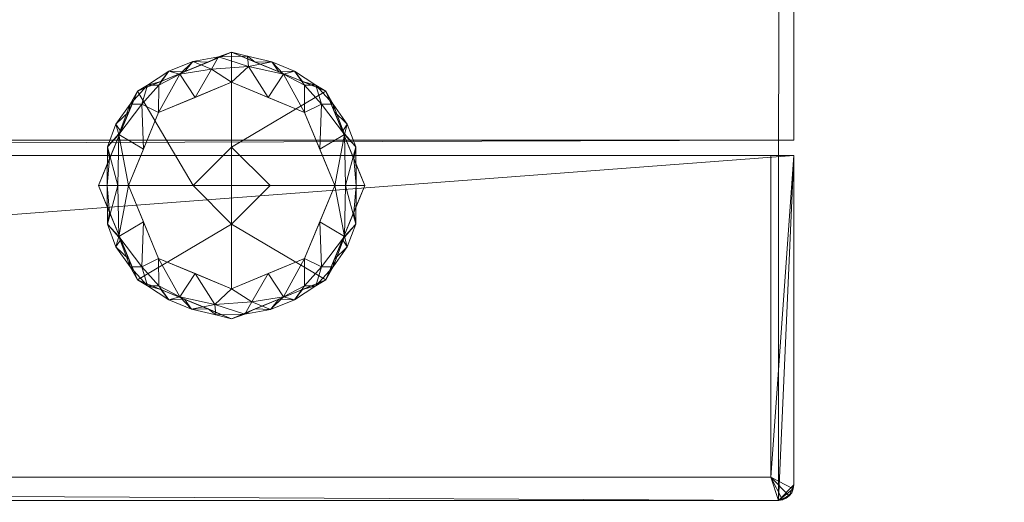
# Model space of a CAD drawing. Header units: millimetres. Extents: x -9005 to -7251, y 748 to 3051.
# Tile 78 of 256: x -8306 to -8178, y 2249 to 2312. Entities that reach past the tile are written whole.
import ezdxf

# ---------------------------------------------------------------- set-up
doc = ezdxf.new("R2010")
doc.units = ezdxf.units.MM
for name, color, linetype, lineweight in [('A-DOOR', 31, 'Continuous', 25), ('A-DOOR-FRAM', 31, 'Continuous', 25), ('A-FLOR', 192, 'Continuous', 25), ('M-EQPM', 50, 'Continuous', 18)]:
    doc.layers.add(name, color=color, linetype=linetype, lineweight=lineweight)

# ---------------------------------------------------------------- blocks, each defined once
blk = doc.blocks.new('HC_Heat Pump_GM_Saunier Duval_GeniaSet TEK_IS_kit complet_2C - HA 10-7_2 STB-985960-3D GeniaSet R32 cas 1_00')
at = {"layer": 'M-EQPM'}
mesh = blk.add_polyface(dxfattribs=at)
corners = [(297.5, 0, 1900), (-297.5, 0, 1900), (-297.5, -553.22, 1900), (297.5, -553.22, 1900), (-297.5, -555.22, 1900), (-297.5, -598, 1900), (-297.43, -598.52, 1900), (-297.23, -599, 1900), (-296.91, -599.41, 1900), (-296.5, -599.73, 1900), (-296.02, -599.93, 1900), (-295.5, -600, 1900), (295.5, -600, 1900), (296.02, -599.93, 1900), (296.5, -599.73, 1900), (296.91, -599.41, 1900), (297.23, -599, 1900), (297.43, -598.52, 1900), (297.5, -598, 1900), (297.5, -555.22, 1900)]
mesh.append_faces([[corners[k] for k in face] for face in [(2, 3, 0, 1)]])
mesh.append_faces([[corners[k] for k in face] for face in [(18, 15, 16, 17)]], dxfattribs={"vtx0": -1})
mesh.append_faces([[corners[k] for k in face] for face in [(19, 11, 12)]], dxfattribs={"vtx0": -1, "vtx2": -1})
mesh.append_faces([[corners[k] for k in face] for face in [(4, 5, 11, 19)]], dxfattribs={"vtx1": -1, "vtx2": -1})
mesh.append_faces([[corners[k] for k in face] for face in [(18, 19, 12, 15)]], dxfattribs={"vtx1": -1, "vtx2": -1, "vtx3": -1})
mesh.append_faces([[corners[k] for k in face] for face in [(13, 14, 15, 12), (7, 8, 9)]], dxfattribs={"vtx2": -1})
mesh.append_faces([[corners[k] for k in face] for face in [(5, 6, 7, 11), (9, 10, 11, 7)]], dxfattribs={"vtx2": -1, "vtx3": -1})
mesh = blk.add_polyface(dxfattribs=at)
corners = [(297.5, 0, 10), (297.5, -553.22, 10), (295.5, -553.22, 10), (295.5, -555.22, 10), (297.5, -555.22, 10), (297.5, -598, 10), (297.43, -598.52, 10), (297.23, -599, 10), (296.91, -599.41, 10), (296.5, -599.73, 10), (296.02, -599.93, 10), (295.5, -600, 10), (-295.5, -600, 10), (-296.02, -599.93, 10), (-296.5, -599.73, 10), (-296.91, -599.41, 10), (-297.23, -599, 10), (-297.43, -598.52, 10), (-297.5, -598, 10), (-297.5, -555.22, 10), (-295.5, -555.22, 10), (-295.5, -553.22, 10), (-297.5, -553.22, 10), (-297.5, 0, 10)]
mesh.append_faces([[corners[k] for k in face] for face in [(16, 14, 15)]], dxfattribs={"vtx0": -1})
mesh.append_faces([[corners[k] for k in face] for face in [(3, 20, 2)]], dxfattribs={"vtx0": -1, "vtx1": -1})
mesh.append_faces([[corners[k] for k in face] for face in [(11, 5, 6)]], dxfattribs={"vtx0": -1, "vtx2": -1})
mesh.append_faces([[corners[k] for k in face] for face in [(2, 20, 21, 0)]], dxfattribs={"vtx0": -1, "vtx2": -1, "vtx3": -1})
mesh.append_faces([[corners[k] for k in face] for face in [(9, 10, 7, 8)]], dxfattribs={"vtx1": -1})
mesh.append_faces([[corners[k] for k in face] for face in [(11, 12, 20, 3)]], dxfattribs={"vtx1": -1, "vtx2": -1, "vtx3": -1})
mesh.append_faces([[corners[k] for k in face] for face in [(16, 17, 13, 14), (12, 13, 17, 18), (10, 11, 6, 7)]], dxfattribs={"vtx1": -1, "vtx3": -1})
mesh.append_faces([[corners[k] for k in face] for face in [(0, 1, 2)]], dxfattribs={"vtx2": -1})
mesh.append_faces([[corners[k] for k in face] for face in [(18, 19, 20, 12), (3, 4, 5, 11)]], dxfattribs={"vtx2": -1, "vtx3": -1})
mesh.append_faces([[corners[k] for k in face] for face in [(21, 22, 23, 0)]], dxfattribs={"vtx3": -1})
mesh = blk.add_polyface(dxfattribs=at)
corners = [(297.5, 0, 1900), (297.5, -553.22, 1900), (297.5, -553.22, 10), (297.5, 0, 10), (297.5, -18, 615), (297.5, -18.41, 611.89), (297.5, -19.61, 609), (297.5, -21.51, 606.51), (297.5, -24, 604.61), (297.5, -26.89, 603.41), (297.5, -30, 603), (297.5, -33.11, 603.41), (297.5, -36, 604.61), (297.5, -38.49, 606.51), (297.5, -40.39, 609), (297.5, -41.59, 611.89), (297.5, -42, 615), (297.5, -41.59, 618.11), (297.5, -40.39, 621), (297.5, -38.49, 623.49), (297.5, -36, 625.39), (297.5, -33.11, 626.59), (297.5, -30, 627), (297.5, -26.89, 626.59), (297.5, -24, 625.39), (297.5, -21.51, 623.49), (297.5, -19.61, 621), (297.5, -18.41, 618.11)]
mesh.append_faces([[corners[k] for k in face] for face in [(20, 1, 19), (22, 0, 21), (7, 3, 6)]], dxfattribs={"vtx0": -1, "vtx1": -1})
mesh.append_faces([[corners[k] for k in face] for face in [(1, 20, 21, 0), (2, 16, 17), (0, 22, 23), (0, 23, 24), (0, 27, 4), (3, 11, 12, 2), (2, 12, 13), (3, 10, 11), (3, 7, 8)]], dxfattribs={"vtx0": -1, "vtx2": -1})
mesh.append_faces([[corners[k] for k in face] for face in [(18, 19, 1), (24, 25, 0), (26, 27, 0), (25, 26, 0), (14, 15, 2), (13, 14, 2), (15, 16, 2), (5, 6, 3), (8, 9, 3), (9, 10, 3)]], dxfattribs={"vtx1": -1, "vtx2": -1})
mesh.append_faces([[corners[k] for k in face] for face in [(17, 18, 1, 2), (4, 5, 3, 0)]], dxfattribs={"vtx1": -1, "vtx3": -1})
mesh = blk.add_polyface(dxfattribs=at)
corners = [(241.81, -559.1, 5), (236.74, -546.86, 5), (224.5, -541.79, 5), (212.26, -546.86, 5), (207.19, -559.1, 5), (219.5, -559.1, 5), (224.5, -554.1, 5), (229.5, -559.1, 5)]
mesh.append_faces([[corners[k] for k in face] for face in [(1, 6, 7, 0)]], dxfattribs={"vtx0": -1})
mesh.append_faces([[corners[k] for k in face] for face in [(2, 6, 1)]], dxfattribs={"vtx0": -1, "vtx1": -1})
mesh.append_faces([[corners[k] for k in face] for face in [(3, 5, 6, 2)]], dxfattribs={"vtx0": -1, "vtx2": -1})
mesh.append_faces([[corners[k] for k in face] for face in [(3, 4, 5)]], dxfattribs={"vtx2": -1})
mesh = blk.add_polyface(dxfattribs=at)
corners = [(241.81, -559.1, 3.9), (236.74, -546.86, 3.9), (224.5, -541.79, 3.9), (212.26, -546.86, 3.9), (207.19, -559.1, 3.9), (207.19, -559.1, 5), (212.26, -546.86, 5), (224.5, -541.79, 5), (236.74, -546.86, 5), (241.81, -559.1, 5), (210.58, -550.93, 3.9), (209.73, -552.98, 5), (210.99, -549.92, 5), (218.38, -544.33, 3.9), (218.38, -544.33, 5), (221.44, -543.06, 5), (239.27, -552.98, 3.9), (239.27, -552.98, 5), (240.12, -555.01, 5), (230.62, -544.33, 5), (230.62, -544.33, 3.9), (227.56, -543.06, 3.9), (208.88, -555.01, 3.9), (215.32, -545.59, 5), (215.32, -545.59, 3.9), (221.44, -543.06, 3.9), (238.01, -549.92, 3.9), (238.01, -549.92, 5), (240.54, -556.04, 3.9), (233.68, -545.59, 5), (233.68, -545.59, 3.9), (227.56, -543.06, 5), (208.46, -556.04, 5)]
mesh.append_faces([[corners[k] for k in face] for face in [(32, 22, 4, 5), (28, 18, 9, 0)]], dxfattribs={"vtx0": -1})
mesh.append_faces([[corners[k] for k in face] for face in [(30, 19, 29, 1), (26, 8, 27, 16), (19, 30, 20, 31), (31, 20, 21)]], dxfattribs={"vtx0": -1, "vtx2": -1})
mesh.append_faces([[corners[k] for k in face] for face in [(16, 27, 17, 18)]], dxfattribs={"vtx0": -1, "vtx3": -1})
mesh.append_faces([[corners[k] for k in face] for face in [(26, 1, 8), (28, 16, 18), (29, 8, 1), (32, 11, 22)]], dxfattribs={"vtx1": -1, "vtx2": -1})
mesh.append_faces([[corners[k] for k in face] for face in [(12, 6, 3, 10), (11, 12, 10, 22), (15, 7, 2, 25), (24, 3, 6, 23), (13, 24, 23, 14), (7, 31, 21, 2), (25, 13, 14, 15)]], dxfattribs={"vtx1": -1, "vtx3": -1})
mesh = blk.add_polyface(dxfattribs=at)
corners = [(237.91, -559.1), (233.98, -549.62), (224.5, -545.69), (215.02, -549.62), (211.09, -559.1), (208.33, -559.1, 1.14), (207.19, -559.1, 3.9), (212.26, -546.86, 3.9), (224.5, -541.79, 3.9), (236.74, -546.86, 3.9), (241.81, -559.1, 3.9), (240.67, -559.1, 1.14), (210.1, -552.08, 3.9), (213.05, -554.36), (238.9, -552.08, 3.9), (235.95, -554.36), (209.86, -552.49, 1.04), (239.14, -552.49, 1.04), (212.84, -548.52, 0.78), (218.38, -544.33, 3.9), (217.75, -544.65, 0.94), (236.16, -548.52, 0.78), (230.62, -544.33, 3.9), (231.25, -544.65, 0.94), (219.76, -547.65), (221.89, -543.98, 0.51), (226.67, -543.63, 0.69), (229.24, -547.65), (221.44, -543.06, 3.9), (222.8, -542.37, 2), (226.55, -542.29, 2.23), (227.56, -543.06, 3.9), (208.64, -555.59, 3.9), (208.37, -554.07, 2.15), (209.71, -559.1, 0.57), (240.36, -555.59, 3.9), (240.63, -554.07, 2.15), (239.29, -559.1, 0.57), (211.18, -549.47, 3.9), (211.33, -548.55, 2.1), (215.32, -545.59, 3.9), (216.32, -544.24, 2.29), (219.46, -542.98, 2.14), (213.59, -546.06, 2.37), (215.03, -546.06, 1.09), (237.82, -549.47, 3.9), (237.67, -548.55, 2.1), (233.68, -545.59, 3.9), (232.68, -544.24, 2.29), (235.41, -546.06, 2.37), (229.71, -543.05, 2.1), (233.97, -546.06, 1.09), (209.48, -551.12, 2.39), (239.52, -551.12, 2.39)]
mesh.append_faces([[corners[k] for k in face] for face in [(4, 16, 13), (15, 17, 0), (27, 23, 1), (5, 33, 34), (7, 39, 38), (0, 17, 37), (9, 49, 47), (38, 52, 12)]], dxfattribs={"vtx0": -1, "vtx1": -1})
mesh.append_faces([[corners[k] for k in face] for face in [(13, 16, 18), (28, 29, 42), (3, 18, 44), (18, 39, 43), (17, 15, 21), (51, 23, 48), (36, 53, 14), (21, 51, 49), (34, 33, 16), (35, 11, 36), (12, 52, 33), (38, 39, 52), (51, 1, 23), (25, 24, 20), (46, 49, 9), (50, 26, 30), (23, 27, 26), (26, 2, 25), (30, 26, 29), (25, 29, 26), (20, 41, 42), (29, 8, 30), (42, 25, 20), (22, 48, 50), (5, 32, 33), (36, 37, 17), (18, 16, 39), (52, 16, 33), (40, 41, 43), (44, 41, 20), (42, 41, 19), (25, 42, 29), (43, 41, 44), (7, 43, 39), (3, 44, 20), (43, 44, 18), (53, 36, 17), (17, 21, 46), (48, 47, 49), (50, 48, 23), (21, 49, 46), (26, 50, 23), (50, 30, 31), (49, 51, 48), (1, 51, 21), (39, 16, 52), (17, 46, 53), (45, 53, 46)]], dxfattribs={"vtx0": -1, "vtx1": -1, "vtx2": -1})
mesh.append_faces([[corners[k] for k in face] for face in [(36, 11, 37), (30, 8, 31), (50, 31, 22), (16, 4, 34), (36, 14, 35), (41, 40, 19), (53, 45, 14), (48, 22, 47)]], dxfattribs={"vtx0": -1, "vtx2": -1})
mesh.append_faces([[corners[k] for k in face] for face in [(3, 13, 18), (32, 12, 33), (7, 40, 43), (19, 28, 42), (2, 24, 25), (15, 1, 21), (9, 45, 46), (28, 8, 29), (24, 3, 20), (27, 2, 26)]], dxfattribs={"vtx1": -1, "vtx2": -1})
mesh.append_faces([[corners[k] for k in face] for face in [(5, 6, 32), (35, 10, 11)]], dxfattribs={"vtx2": -1})
mesh = blk.add_polyface(dxfattribs=at)
corners = [(224.5, -559.1), (211.09, -559.1), (215.02, -549.62), (224.5, -545.69), (233.98, -549.62), (237.91, -559.1)]
mesh.append_faces([[corners[k] for k in face] for face in [(4, 5, 0, 3)]], dxfattribs={"vtx2": -1})
mesh.append_faces([[corners[k] for k in face] for face in [(0, 1, 2, 3)]], dxfattribs={"vtx3": -1})
mesh = blk.add_polyface(dxfattribs=at)
corners = [(295.5, -553.22, 10), (297.5, -553.22, 10), (297.5, -553.22, 1900), (-297.5, -553.22, 1900), (-297.5, -553.22, 10), (-295.5, -553.22, 10), (-295.5, -553.22, 1898.7), (295.5, -553.22, 1898.7)]
mesh.append_faces([[corners[k] for k in face] for face in [(6, 3, 4, 5)]], dxfattribs={"vtx0": -1})
mesh.append_faces([[corners[k] for k in face] for face in [(3, 6, 7, 2)]], dxfattribs={"vtx0": -1, "vtx2": -1})
mesh.append_faces([[corners[k] for k in face] for face in [(1, 2, 7, 0)]], dxfattribs={"vtx1": -1})
mesh = blk.add_polyface(dxfattribs=at)
corners = [(-295.5, -555.22, 1898.7), (295.5, -555.22, 1898.7), (295.5, -553.22, 1898.7), (-295.5, -553.22, 1898.7)]
mesh.append_faces([[corners[k] for k in face] for face in [(0, 1, 2, 3)]])
mesh = blk.add_polyface(dxfattribs=at)
corners = [(295.5, -555.22, 10), (295.5, -553.22, 10), (295.5, -553.22, 1898.7), (295.5, -555.22, 1898.7), (295.5, -555.22, 1220), (295.5, -555.22, 1215)]
mesh.append_faces([[corners[k] for k in face] for face in [(2, 3, 4, 5), (5, 0, 1, 2)]], dxfattribs={"vtx3": -1})
mesh = blk.add_polyface(dxfattribs=at)
corners = [(229.5, -559.1, 5), (224.5, -554.1, 5), (219.5, -559.1, 5), (219.5, -559.1, 10), (224.5, -554.1, 10), (229.5, -559.1, 10)]
mesh.append_faces([[corners[k] for k in face] for face in [(1, 2, 3, 4), (4, 5, 0, 1)]], dxfattribs={"vtx3": -1})
mesh = blk.add_polyface(dxfattribs=at)
corners = [(229.5, -559.1, 10), (224.5, -554.1, 10), (219.5, -559.1, 10), (224.5, -559.1, 10)]
mesh.append_faces([[corners[k] for k in face] for face in [(1, 2, 3, 0)]])
mesh = blk.add_polyface(dxfattribs=at)
corners = [(297.5, -555.22, 10), (295.5, -555.22, 10), (295.5, -555.22, 1215), (297.5, -555.22, 1215), (-295.5, -555.22, 10), (-297.5, -555.22, 10), (-297.5, -555.22, 1215), (-295.5, -555.22, 1215), (-295.5, -555.22, 1220), (-297.5, -555.22, 1220), (-297.5, -555.22, 1900), (297.5, -555.22, 1900), (297.5, -555.22, 1220), (295.5, -555.22, 1220), (295.5, -555.22, 1898.7), (-295.5, -555.22, 1898.7)]
mesh.append_faces([[corners[k] for k in face] for face in [(1, 2, 3, 0), (5, 6, 7, 4)]])
mesh.append_faces([[corners[k] for k in face] for face in [(14, 11, 12, 13)]], dxfattribs={"vtx0": -1})
mesh.append_faces([[corners[k] for k in face] for face in [(11, 14, 15, 10)]], dxfattribs={"vtx0": -1, "vtx2": -1})
mesh.append_faces([[corners[k] for k in face] for face in [(9, 10, 15, 8)]], dxfattribs={"vtx1": -1})
mesh = blk.add_polyface(dxfattribs=at)
corners = [(-294.5, -555.22, 1220), (-294.5, -597, 1220), (294.5, -597, 1220), (294.5, -555.22, 1220), (295.5, -555.22, 1220), (297.5, -555.22, 1220), (297.5, -598, 1220), (297.43, -598.52, 1220), (297.23, -599, 1220), (296.91, -599.41, 1220), (296.5, -599.73, 1220), (296.02, -599.93, 1220), (295.5, -600, 1220), (-295.5, -600, 1220), (-296.02, -599.93, 1220), (-296.5, -599.73, 1220), (-296.91, -599.41, 1220), (-297.23, -599, 1220), (-297.43, -598.52, 1220), (-297.5, -598, 1220), (-297.5, -555.22, 1220), (-295.5, -555.22, 1220)]
mesh.append_faces([[corners[k] for k in face] for face in [(2, 11, 12)]], dxfattribs={"vtx0": -1, "vtx2": -1})
mesh.append_faces([[corners[k] for k in face] for face in [(1, 15, 16, 17), (1, 13, 14, 15), (2, 7, 8, 9), (2, 9, 10, 11)]], dxfattribs={"vtx0": -1, "vtx3": -1})
mesh.append_faces([[corners[k] for k in face] for face in [(0, 1, 21), (4, 5, 2, 3)]], dxfattribs={"vtx1": -1})
mesh.append_faces([[corners[k] for k in face] for face in [(20, 21, 1, 19), (18, 19, 1, 17), (6, 7, 2, 5)]], dxfattribs={"vtx1": -1, "vtx2": -1})
mesh.append_faces([[corners[k] for k in face] for face in [(1, 2, 12, 13)]], dxfattribs={"vtx1": -1, "vtx3": -1})
mesh = blk.add_polyface(dxfattribs=at)
corners = [(294.5, -555.22, 1215), (294.5, -597, 1215), (-294.5, -597, 1215), (-294.5, -555.22, 1215), (-295.5, -555.22, 1215), (-297.5, -555.22, 1215), (-297.5, -598, 1215), (-297.43, -598.52, 1215), (-297.23, -599, 1215), (-296.91, -599.41, 1215), (-296.5, -599.73, 1215), (-296.02, -599.93, 1215), (-295.5, -600, 1215), (295.5, -600, 1215), (296.02, -599.93, 1215), (296.5, -599.73, 1215), (296.91, -599.41, 1215), (297.23, -599, 1215), (297.43, -598.52, 1215), (297.5, -598, 1215), (297.5, -555.22, 1215), (295.5, -555.22, 1215)]
mesh.append_faces([[corners[k] for k in face] for face in [(1, 20, 21, 0)]], dxfattribs={"vtx0": -1})
mesh.append_faces([[corners[k] for k in face] for face in [(2, 11, 12, 13), (2, 9, 10, 11), (1, 18, 19, 20)]], dxfattribs={"vtx0": -1, "vtx3": -1})
mesh.append_faces([[corners[k] for k in face] for face in [(4, 5, 2, 3)]], dxfattribs={"vtx1": -1})
mesh.append_faces([[corners[k] for k in face] for face in [(15, 16, 1, 14), (17, 18, 1, 16), (8, 9, 2, 7), (6, 7, 2, 5)]], dxfattribs={"vtx1": -1, "vtx2": -1})
mesh.append_faces([[corners[k] for k in face] for face in [(13, 14, 1, 2)]], dxfattribs={"vtx1": -1, "vtx3": -1})
mesh = blk.add_polyface(dxfattribs=at)
corners = [(294.5, -555.22, 1220), (294.5, -555.22, 1215), (295.5, -555.22, 1215), (295.5, -555.22, 1220)]
mesh.append_faces([[corners[k] for k in face] for face in [(3, 0, 1, 2)]])
mesh = blk.add_polyface(dxfattribs=at)
corners = [(294.5, -555.22, 1220), (294.5, -597, 1220), (294.5, -597, 1215), (294.5, -555.22, 1215)]
mesh.append_faces([[corners[k] for k in face] for face in [(3, 0, 1, 2)]])
mesh = blk.add_polyface(dxfattribs=at)
corners = [(297.5, -555.22, 1900), (297.5, -598, 1900), (297.5, -598, 1220), (297.5, -555.22, 1220), (297.5, -598, 10), (297.5, -555.22, 10), (297.5, -555.22, 1215), (297.5, -598, 1215)]
mesh.append_faces([[corners[k] for k in face] for face in [(3, 0, 1, 2), (6, 7, 4, 5)]])
mesh = blk.add_polyface(dxfattribs=at)
corners = [(207.19, -559.1, 5), (212.26, -571.34, 5), (224.5, -576.41, 5), (236.74, -571.34, 5), (241.81, -559.1, 5), (229.5, -559.1, 5), (224.5, -564.1, 5), (219.5, -559.1, 5)]
mesh.append_faces([[corners[k] for k in face] for face in [(6, 1, 2, 3)]], dxfattribs={"vtx0": -1, "vtx3": -1})
mesh.append_faces([[corners[k] for k in face] for face in [(7, 0, 1, 6)]], dxfattribs={"vtx2": -1})
mesh.append_faces([[corners[k] for k in face] for face in [(3, 4, 5, 6)]], dxfattribs={"vtx3": -1})
mesh = blk.add_polyface(dxfattribs=at)
corners = [(207.19, -559.1, 3.9), (212.26, -571.34, 3.9), (224.5, -576.41, 3.9), (236.74, -571.34, 3.9), (241.81, -559.1, 3.9), (241.81, -559.1, 5), (236.74, -571.34, 5), (224.5, -576.41, 5), (212.26, -571.34, 5), (207.19, -559.1, 5), (238.42, -567.27, 3.9), (239.27, -565.22, 5), (238.01, -568.28, 5), (230.62, -573.87, 3.9), (230.62, -573.87, 5), (227.56, -575.14, 5), (209.73, -565.22, 3.9), (209.73, -565.22, 5), (208.88, -563.19, 5), (218.38, -573.87, 5), (218.38, -573.87, 3.9), (221.44, -575.14, 3.9), (240.12, -563.19, 3.9), (233.68, -572.61, 5), (233.68, -572.61, 3.9), (227.56, -575.14, 3.9), (210.99, -568.28, 3.9), (210.99, -568.28, 5), (208.46, -562.16, 3.9), (215.32, -572.61, 5), (215.32, -572.61, 3.9), (221.44, -575.14, 5), (240.54, -562.16, 5)]
mesh.append_faces([[corners[k] for k in face] for face in [(32, 22, 4, 5), (28, 18, 9, 0)]], dxfattribs={"vtx0": -1})
mesh.append_faces([[corners[k] for k in face] for face in [(30, 19, 29, 1), (26, 8, 27, 16), (19, 30, 20, 31), (31, 20, 21)]], dxfattribs={"vtx0": -1, "vtx2": -1})
mesh.append_faces([[corners[k] for k in face] for face in [(16, 27, 17, 18)]], dxfattribs={"vtx0": -1, "vtx3": -1})
mesh.append_faces([[corners[k] for k in face] for face in [(26, 1, 8), (28, 16, 18), (29, 8, 1), (32, 11, 22)]], dxfattribs={"vtx1": -1, "vtx2": -1})
mesh.append_faces([[corners[k] for k in face] for face in [(12, 6, 3, 10), (11, 12, 10, 22), (15, 7, 2, 25), (24, 3, 6, 23), (13, 24, 23, 14), (7, 31, 21, 2), (25, 13, 14, 15)]], dxfattribs={"vtx1": -1, "vtx3": -1})
mesh = blk.add_polyface(dxfattribs=at)
corners = [(211.09, -559.1), (215.02, -568.58), (224.5, -572.51), (233.98, -568.58), (237.91, -559.1), (240.67, -559.1, 1.14), (241.81, -559.1, 3.9), (236.74, -571.34, 3.9), (224.5, -576.41, 3.9), (212.26, -571.34, 3.9), (207.19, -559.1, 3.9), (208.33, -559.1, 1.14), (238.9, -566.12, 3.9), (235.95, -563.84), (210.1, -566.12, 3.9), (213.05, -563.84), (239.14, -565.71, 1.04), (209.86, -565.71, 1.04), (236.16, -569.68, 0.78), (230.62, -573.87, 3.9), (231.25, -573.55, 0.94), (212.84, -569.68, 0.78), (218.38, -573.87, 3.9), (217.75, -573.55, 0.94), (229.24, -570.55), (227.11, -574.22, 0.51), (222.33, -574.57, 0.69), (219.76, -570.55), (227.56, -575.14, 3.9), (226.2, -575.83, 2), (222.45, -575.91, 2.23), (221.44, -575.14, 3.9), (240.36, -562.61, 3.9), (240.63, -564.13, 2.15), (239.29, -559.1, 0.57), (208.64, -562.61, 3.9), (208.37, -564.13, 2.15), (209.71, -559.1, 0.57), (237.82, -568.73, 3.9), (237.67, -569.65, 2.1), (233.68, -572.61, 3.9), (232.68, -573.96, 2.29), (229.54, -575.22, 2.14), (235.41, -572.14, 2.37), (233.97, -572.14, 1.09), (211.18, -568.73, 3.9), (211.33, -569.65, 2.1), (215.32, -572.61, 3.9), (216.32, -573.96, 2.29), (213.59, -572.14, 2.37), (219.29, -575.15, 2.1), (215.03, -572.14, 1.09), (239.52, -567.08, 2.39), (209.48, -567.08, 2.39)]
mesh.append_faces([[corners[k] for k in face] for face in [(4, 16, 13), (15, 17, 0), (27, 23, 1), (5, 33, 34), (7, 39, 38), (0, 17, 37), (9, 49, 47), (38, 52, 12)]], dxfattribs={"vtx0": -1, "vtx1": -1})
mesh.append_faces([[corners[k] for k in face] for face in [(13, 16, 18), (18, 39, 43), (3, 18, 44), (17, 15, 21), (35, 11, 36), (51, 23, 48), (36, 53, 14), (21, 51, 49), (34, 33, 16), (12, 52, 33), (51, 1, 23), (28, 29, 42), (38, 39, 52), (25, 24, 20), (46, 49, 9), (50, 26, 30), (23, 27, 26), (26, 2, 25), (30, 26, 29), (25, 29, 26), (20, 41, 42), (29, 8, 30), (42, 25, 20), (22, 48, 50), (5, 32, 33), (36, 37, 17), (18, 16, 39), (52, 16, 33), (40, 41, 43), (44, 41, 20), (42, 41, 19), (25, 42, 29), (43, 41, 44), (7, 43, 39), (3, 44, 20), (43, 44, 18), (53, 36, 17), (17, 21, 46), (48, 47, 49), (50, 48, 23), (21, 49, 46), (26, 50, 23), (50, 30, 31), (49, 51, 48), (1, 51, 21), (39, 16, 52), (17, 46, 53), (45, 53, 46)]], dxfattribs={"vtx0": -1, "vtx1": -1, "vtx2": -1})
mesh.append_faces([[corners[k] for k in face] for face in [(36, 11, 37), (30, 8, 31), (50, 31, 22), (16, 4, 34), (36, 14, 35), (41, 40, 19), (53, 45, 14), (48, 22, 47)]], dxfattribs={"vtx0": -1, "vtx2": -1})
mesh.append_faces([[corners[k] for k in face] for face in [(3, 13, 18), (15, 1, 21), (32, 12, 33), (7, 40, 43), (19, 28, 42), (2, 24, 25), (9, 45, 46), (28, 8, 29), (24, 3, 20), (27, 2, 26)]], dxfattribs={"vtx1": -1, "vtx2": -1})
mesh.append_faces([[corners[k] for k in face] for face in [(5, 6, 32), (35, 10, 11)]], dxfattribs={"vtx2": -1})
mesh = blk.add_polyface(dxfattribs=at)
corners = [(224.5, -559.1), (237.91, -559.1), (233.98, -568.58), (224.5, -572.51), (215.02, -568.58), (211.09, -559.1)]
mesh.append_faces([[corners[k] for k in face] for face in [(2, 3, 0, 1)]], dxfattribs={"vtx1": -1})
mesh.append_faces([[corners[k] for k in face] for face in [(4, 5, 0, 3)]], dxfattribs={"vtx2": -1})
mesh = blk.add_polyface(dxfattribs=at)
corners = [(219.5, -559.1, 5), (224.5, -564.1, 5), (229.5, -559.1, 5), (229.5, -559.1, 10), (224.5, -564.1, 10), (219.5, -559.1, 10)]
mesh.append_faces([[corners[k] for k in face] for face in [(1, 2, 3, 4), (4, 5, 0, 1)]], dxfattribs={"vtx3": -1})
mesh = blk.add_polyface(dxfattribs=at)
corners = [(219.5, -559.1, 10), (224.5, -564.1, 10), (229.5, -559.1, 10), (224.5, -559.1, 10)]
mesh.append_faces([[corners[k] for k in face] for face in [(3, 0, 1, 2)]])
mesh = blk.add_polyface(dxfattribs=at)
corners = [(294.5, -597, 1220), (-294.5, -597, 1220), (-294.5, -597, 1215), (294.5, -597, 1215)]
mesh.append_faces([[corners[k] for k in face] for face in [(0, 1, 2, 3)]])
mesh = blk.add_polyface(dxfattribs=at)
corners = [(297.5, -598, 1900), (297.43, -598.52, 1900), (297.23, -599, 1900), (296.91, -599.41, 1900), (296.5, -599.73, 1900), (296.02, -599.93, 1900), (295.5, -600, 1900), (295.5, -600, 1220), (296.02, -599.93, 1220), (296.5, -599.73, 1220), (296.91, -599.41, 1220), (297.23, -599, 1220), (297.43, -598.52, 1220), (297.5, -598, 1220), (295.5, -600, 10), (296.02, -599.93, 10), (296.5, -599.73, 10), (296.91, -599.41, 10), (297.23, -599, 10), (297.43, -598.52, 10), (297.5, -598, 10), (297.5, -598, 1215), (297.43, -598.52, 1215), (297.23, -599, 1215), (296.91, -599.41, 1215), (296.5, -599.73, 1215), (296.02, -599.93, 1215), (295.5, -600, 1215)]
mesh.append_faces([[corners[k] for k in face] for face in [(1, 12, 13, 0), (22, 19, 20, 21)]], dxfattribs={"vtx0": -1})
mesh.append_faces([[corners[k] for k in face] for face in [(5, 8, 9, 4), (10, 3, 4, 9), (2, 11, 12, 1), (11, 2, 3, 10), (26, 15, 16, 25), (25, 16, 17, 24), (23, 18, 19, 22), (18, 23, 24, 17)]], dxfattribs={"vtx0": -1, "vtx2": -1})
mesh.append_faces([[corners[k] for k in face] for face in [(6, 7, 8, 5), (27, 14, 15, 26)]], dxfattribs={"vtx2": -1})
mesh = blk.add_polyface(dxfattribs=at)
corners = [(295.5, -600, 1900), (-295.5, -600, 1900), (-295.5, -600, 1220), (295.5, -600, 1220), (-41.39, -600, 1421), (41.39, -600, 1421), (45.28, -600, 1420.49), (48.89, -600, 1418.99), (52, -600, 1416.61), (54.39, -600, 1413.5), (55.88, -600, 1409.88), (56.39, -600, 1406), (56.39, -600, 1316), (55.88, -600, 1312.12), (54.39, -600, 1308.5), (52, -600, 1305.39), (48.89, -600, 1303.01), (45.28, -600, 1301.51), (41.39, -600, 1301), (-41.39, -600, 1301), (-45.28, -600, 1301.51), (-48.89, -600, 1303.01), (-52, -600, 1305.39), (-54.39, -600, 1308.5), (-55.88, -600, 1312.12), (-56.39, -600, 1316), (-56.39, -600, 1406), (-55.88, -600, 1409.88), (-54.39, -600, 1413.5), (-52, -600, 1416.61), (-48.89, -600, 1418.99), (-45.28, -600, 1420.49), (-295.5, -600, 10), (295.5, -600, 10), (295.5, -600, 1215), (-295.5, -600, 1215)]
mesh.append_faces([[corners[k] for k in face] for face in [(34, 35, 32, 33)]])
mesh.append_faces([[corners[k] for k in face] for face in [(30, 1, 29), (7, 0, 6), (5, 0, 4), (24, 2, 23), (21, 2, 20), (14, 3, 13), (16, 3, 15), (12, 3, 11)]], dxfattribs={"vtx0": -1, "vtx1": -1})
mesh.append_faces([[corners[k] for k in face] for face in [(1, 30, 31), (1, 31, 4, 0), (2, 26, 27), (2, 27, 28, 1), (0, 7, 8), (0, 8, 9, 3), (3, 9, 10), (3, 10, 11), (2, 21, 22), (3, 16, 17)]], dxfattribs={"vtx0": -1, "vtx2": -1})
mesh.append_faces([[corners[k] for k in face] for face in [(28, 29, 1), (5, 6, 0), (24, 25, 2), (22, 23, 2), (25, 26, 2), (14, 15, 3), (12, 13, 3), (17, 18, 3), (18, 19, 3)]], dxfattribs={"vtx1": -1, "vtx2": -1})
mesh.append_faces([[corners[k] for k in face] for face in [(19, 20, 2, 3)]], dxfattribs={"vtx1": -1, "vtx3": -1})
blk = doc.blocks.new('Va et vient simple - Panneau plein_GM - 0_55m x 2_40m-1393618-3D GeniaSet R32 cas 1_00')
at = {"layer": 'A-DOOR-FRAM'}
mesh = blk.add_polyface(dxfattribs=at)
corners = [(-360, -35), (-360, 35), (-370, 35), (-370, 43), (-325, 43), (-325, 20), (-310, 20), (-310, -20), (-325, -20), (-325, -43), (-370, -43), (-370, -35)]
mesh.append_faces([[corners[k] for k in face] for face in [(1, 4, 5, 8)]], dxfattribs={"vtx0": -1, "vtx2": -1, "vtx3": -1})
mesh.append_faces([[corners[k] for k in face] for face in [(7, 8, 5, 6)]], dxfattribs={"vtx1": -1})
mesh.append_faces([[corners[k] for k in face] for face in [(0, 1, 8, 9)]], dxfattribs={"vtx1": -1, "vtx3": -1})
mesh.append_faces([[corners[k] for k in face] for face in [(10, 11, 0, 9)]], dxfattribs={"vtx2": -1})
mesh.append_faces([[corners[k] for k in face] for face in [(1, 2, 3, 4)]], dxfattribs={"vtx3": -1})
mesh = blk.add_polyface(dxfattribs=at)
corners = [(-360, -35, 2445), (-370, -35, 2445), (-370, -43, 2445), (-325, -43, 2445), (-325, -20, 2445), (-310, -20, 2445), (-310, 20, 2445), (-325, 20, 2445), (-325, 43, 2445), (-370, 43, 2445), (-370, 35, 2445), (-360, 35, 2445)]
mesh.append_faces([[corners[k] for k in face] for face in [(7, 4, 5, 6)]], dxfattribs={"vtx0": -1})
mesh.append_faces([[corners[k] for k in face] for face in [(4, 11, 0, 3)]], dxfattribs={"vtx0": -1, "vtx2": -1})
mesh.append_faces([[corners[k] for k in face] for face in [(7, 8, 11, 4)]], dxfattribs={"vtx1": -1, "vtx2": -1, "vtx3": -1})
mesh.append_faces([[corners[k] for k in face] for face in [(9, 10, 11, 8)]], dxfattribs={"vtx2": -1})
mesh.append_faces([[corners[k] for k in face] for face in [(0, 1, 2, 3)]], dxfattribs={"vtx3": -1})

msp = doc.modelspace()

# ---------------------------------------------------------------- block references
at = {"layer": 'A-DOOR', "transparency": 33554496, "rotation": 180}
msp.add_blockref('Va et vient simple - Panneau plein_GM - 0_55m x 2_40m-1393618-3D GeniaSet R32 cas 1_00', (-8490.96, 2213.78), dxfattribs=at)
at = {"layer": 'M-EQPM'}
msp.add_blockref('HC_Heat Pump_GM_Saunier Duval_GeniaSet TEK_IS_kit complet_2C - HA 10-7_2 STB-985960-3D GeniaSet R32 cas 1_00', (-8503.26, 2849.28), dxfattribs=at)

# ---------------------------------------------------------------- meshes
at = {"layer": 'A-FLOR'}
mesh = msp.add_polyface(dxfattribs=at)
corners = [(-8803.57, 747.95, -250), (-8803.57, 2849.53, -250), (-7251.49, 2849.53, -250), (-7251.49, 747.95, -250)]
mesh.append_faces([[corners[k] for k in face] for face in [(2, 3, 0, 1)]])
mesh = msp.add_polyface(dxfattribs=at)
corners = [(-7251.49, 747.95), (-7251.49, 2849.53), (-8803.57, 2849.53), (-8803.57, 747.95)]
mesh.append_faces([[corners[k] for k in face] for face in [(1, 2, 3, 0)]])

doc.saveas('drawing.dxf')
